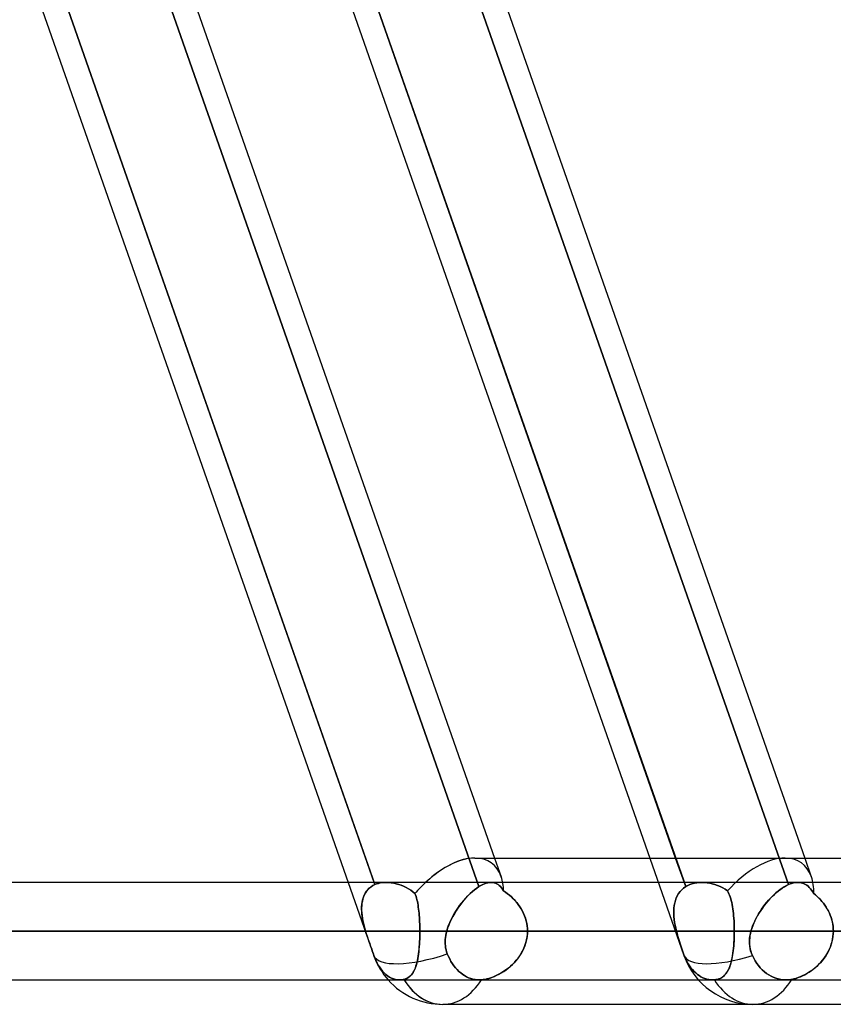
# Model space of a CAD drawing. Header units: millimetres. Extents: x -185 to 185, y -130 to 54.
# Tile 38 of 76: x 40 to 51, y -64 to -51. Entities that reach past the tile are written whole.
import ezdxf

# ---------------------------------------------------------------- set-up
doc = ezdxf.new("R2010")
doc.units = ezdxf.units.MM
doc.layers.add('MAIN-1', color=7, linetype='Continuous')
doc.layers.add('MAIN-2', color=7, linetype='Continuous')

msp = doc.modelspace()

# ---------------------------------------------------------------- linework, layer by layer
at = {"layer": 'MAIN-1'}
for p, q in [((40.478, -50.882), (44.522, -62.413)), ((44.858, -62.413), (40.814, -50.882)), ((42.496, -50.882), (46.43, -62.095)), ((44.519, -50.882), (48.452, -62.095)), ((48.788, -62.095), (44.855, -50.882)), ((46.538, -50.882), (50.471, -62.095)), ((46.172, -62.095), (87.107, -62.095)), ((87.112, -62.413), (-87.112, -62.413)), ((-87.631, -63.048), (87.631, -63.048)), ((-87.245, -63.682), (87.245, -63.682)), ((45.754, -64), (87.782, -64))]:
    msp.add_line(p, q, dxfattribs=at)
msp.add_arc((45.754, -63.048), 0.953, 221.8057, 270.0001, dxfattribs=at)
for major_axis, ratio, start_param, end_param in [((0.631, 0.89), 0.539402, 0.365033, 1.206378), ((0, 0.953), 0.707107, 2.300466, 3.141593)]:
    msp.add_ellipse((45.754, -63.048), major_axis=major_axis, ratio=ratio, start_param=start_param, end_param=end_param, dxfattribs=at)
at = {"layer": 'MAIN-2'}
for p, q in [((40.771, -50.761), (44.869, -62.442)), ((46.159, -50.761), (50.257, -62.442)), ((50.257, -62.442), (46.159, -50.761)), ((42.133, -50.804), (46.225, -62.468)), ((46.225, -62.468), (42.133, -50.804)), ((44.827, -50.804), (48.919, -62.468)), ((46.43, -62.095), (46.515, -62.338)), ((48.452, -62.095), (48.897, -63.363)), ((48.919, -62.468), (48.788, -62.095)), ((50.471, -62.095), (50.556, -62.338)), ((44.522, -62.413), (44.813, -63.241)), ((44.869, -62.442), (44.858, -62.413)), ((44.869, -62.442), (44.892, -62.433)), ((44.891, -62.433), (44.869, -62.442)), ((44.915, -62.426), (44.891, -62.433)), ((44.892, -62.433), (44.915, -62.426)), ((44.915, -62.426), (44.94, -62.42)), ((44.94, -62.42), (44.915, -62.426)), ((44.94, -62.42), (44.966, -62.416)), ((44.966, -62.416), (44.94, -62.42)), ((44.966, -62.416), (44.992, -62.413)), ((44.992, -62.413), (44.966, -62.416)), ((44.992, -62.413), (45.019, -62.413)), ((45.019, -62.413), (44.992, -62.413)), ((45.019, -62.413), (45.051, -62.414)), ((45.051, -62.414), (45.019, -62.413)), ((45.051, -62.414), (45.083, -62.417)), ((45.083, -62.417), (45.051, -62.414)), ((45.083, -62.417), (45.115, -62.422)), ((45.115, -62.422), (45.083, -62.417)), ((45.115, -62.422), (45.148, -62.43)), ((45.148, -62.43), (45.115, -62.422)), ((45.148, -62.43), (45.18, -62.439)), ((45.18, -62.439), (45.148, -62.43)), ((45.18, -62.439), (45.212, -62.45)), ((45.212, -62.45), (45.18, -62.439)), ((46.297, -62.431), (46.274, -62.441)), ((46.274, -62.441), (46.298, -62.431)), ((46.32, -62.423), (46.297, -62.431)), ((46.298, -62.431), (46.32, -62.423)), ((46.342, -62.417), (46.32, -62.423)), ((46.32, -62.423), (46.342, -62.417)), ((46.364, -62.414), (46.342, -62.417)), ((46.342, -62.417), (46.364, -62.414)), ((46.384, -62.413), (46.364, -62.414)), ((46.364, -62.414), (46.384, -62.413)), ((46.404, -62.414), (46.384, -62.413)), ((46.384, -62.413), (46.404, -62.414)), ((46.422, -62.417), (46.404, -62.414)), ((46.404, -62.414), (46.423, -62.417)), ((46.44, -62.423), (46.422, -62.417)), ((46.423, -62.417), (46.441, -62.423)), ((46.458, -62.431), (46.44, -62.423)), ((46.441, -62.423), (46.458, -62.431)), ((46.474, -62.441), (46.458, -62.431)), ((46.458, -62.431), (46.474, -62.441)), ((48.972, -62.441), (49.001, -62.431)), ((49.001, -62.431), (48.972, -62.441)), ((49.001, -62.431), (49.032, -62.423)), ((49.032, -62.423), (49.001, -62.431)), ((49.032, -62.423), (49.063, -62.417)), ((49.063, -62.417), (49.032, -62.423)), ((49.063, -62.417), (49.096, -62.414)), ((49.096, -62.414), (49.063, -62.417)), ((49.129, -62.413), (49.096, -62.414)), ((49.096, -62.414), (49.129, -62.413)), ((49.163, -62.414), (49.129, -62.413)), ((49.129, -62.413), (49.163, -62.414)), ((49.163, -62.414), (49.197, -62.417)), ((49.197, -62.417), (49.163, -62.414)), ((49.197, -62.417), (49.232, -62.423)), ((49.232, -62.423), (49.197, -62.417)), ((49.232, -62.423), (49.266, -62.431)), ((49.266, -62.431), (49.232, -62.423)), ((49.266, -62.431), (49.301, -62.441)), ((49.301, -62.441), (49.266, -62.431)), ((50.279, -62.433), (50.257, -62.442)), ((50.257, -62.442), (50.279, -62.433)), ((50.3, -62.426), (50.279, -62.433)), ((50.279, -62.433), (50.3, -62.426)), ((50.322, -62.42), (50.3, -62.426)), ((50.3, -62.426), (50.322, -62.42)), ((50.342, -62.416), (50.322, -62.42)), ((50.322, -62.42), (50.342, -62.416)), ((50.362, -62.413), (50.342, -62.416)), ((50.342, -62.416), (50.362, -62.413)), ((50.381, -62.413), (50.362, -62.413)), ((50.362, -62.413), (50.381, -62.413)), ((50.402, -62.414), (50.381, -62.413)), ((50.381, -62.413), (50.402, -62.414)), ((50.423, -62.417), (50.402, -62.414)), ((50.402, -62.414), (50.423, -62.417)), ((50.443, -62.422), (50.423, -62.417)), ((50.423, -62.417), (50.443, -62.422)), ((50.461, -62.43), (50.443, -62.422)), ((50.443, -62.422), (50.461, -62.43)), ((50.479, -62.439), (50.461, -62.43)), ((50.461, -62.43), (50.479, -62.439)), ((50.497, -62.45), (50.479, -62.439)), ((50.479, -62.439), (50.497, -62.45)), ((44.725, -62.592), (44.736, -62.568)), ((44.746, -62.55), (44.733, -62.574)), ((44.736, -62.568), (44.749, -62.545)), ((44.762, -62.527), (44.746, -62.55)), ((44.749, -62.545), (44.765, -62.523)), ((44.779, -62.506), (44.762, -62.527)), ((44.765, -62.523), (44.782, -62.503)), ((44.799, -62.487), (44.779, -62.506)), ((44.782, -62.503), (44.801, -62.485)), ((44.82, -62.47), (44.799, -62.487)), ((44.801, -62.485), (44.822, -62.469)), ((44.844, -62.455), (44.82, -62.47)), ((44.822, -62.469), (44.844, -62.455)), ((44.869, -62.442), (44.844, -62.455)), ((44.844, -62.455), (44.869, -62.442)), ((45.212, -62.45), (45.244, -62.463)), ((45.244, -62.463), (45.212, -62.45)), ((45.244, -62.463), (45.275, -62.478)), ((45.275, -62.479), (45.244, -62.463)), ((45.275, -62.478), (45.306, -62.495)), ((45.306, -62.496), (45.275, -62.479)), ((45.306, -62.495), (45.336, -62.514)), ((45.336, -62.514), (45.306, -62.496)), ((45.336, -62.514), (45.364, -62.535)), ((45.364, -62.535), (45.336, -62.514)), ((45.364, -62.535), (45.392, -62.557)), ((45.392, -62.557), (45.364, -62.535)), ((45.392, -62.557), (45.399, -62.576)), ((45.399, -62.576), (45.392, -62.557)), ((46.082, -62.587), (46.111, -62.559)), ((46.112, -62.558), (46.084, -62.585)), ((46.111, -62.559), (46.14, -62.533)), ((46.14, -62.532), (46.112, -62.558)), ((46.169, -62.508), (46.14, -62.532)), ((46.14, -62.533), (46.168, -62.509)), ((46.168, -62.509), (46.197, -62.487)), ((46.197, -62.487), (46.169, -62.508)), ((46.197, -62.487), (46.225, -62.468)), ((46.225, -62.468), (46.197, -62.487)), ((46.249, -62.454), (46.225, -62.468)), ((46.225, -62.468), (46.25, -62.454)), ((46.274, -62.441), (46.249, -62.454)), ((46.25, -62.454), (46.274, -62.441)), ((46.49, -62.453), (46.474, -62.441)), ((46.474, -62.441), (46.49, -62.453)), ((46.505, -62.468), (46.49, -62.453)), ((46.49, -62.453), (46.505, -62.468)), ((46.519, -62.484), (46.505, -62.468)), ((46.505, -62.468), (46.519, -62.484)), ((46.533, -62.502), (46.519, -62.484)), ((46.519, -62.484), (46.533, -62.502)), ((46.547, -62.522), (46.533, -62.502)), ((46.533, -62.502), (46.547, -62.522)), ((46.573, -62.54), (46.547, -62.522)), ((46.547, -62.522), (46.573, -62.54)), ((46.599, -62.56), (46.573, -62.54)), ((46.573, -62.54), (46.599, -62.56)), ((46.624, -62.58), (46.599, -62.56)), ((46.599, -62.56), (46.624, -62.58)), ((48.81, -62.587), (48.827, -62.559)), ((48.827, -62.558), (48.811, -62.585)), ((48.847, -62.532), (48.827, -62.558)), ((48.827, -62.559), (48.846, -62.533)), ((48.846, -62.533), (48.868, -62.509)), ((48.868, -62.508), (48.847, -62.532)), ((48.892, -62.487), (48.868, -62.508)), ((48.868, -62.509), (48.892, -62.487)), ((48.919, -62.468), (48.892, -62.487)), ((48.892, -62.487), (48.919, -62.468)), ((48.919, -62.468), (48.945, -62.454)), ((48.945, -62.454), (48.919, -62.468)), ((48.945, -62.454), (48.972, -62.441)), ((48.972, -62.441), (48.945, -62.454)), ((49.301, -62.441), (49.335, -62.453)), ((49.335, -62.453), (49.301, -62.441)), ((49.335, -62.453), (49.368, -62.468)), ((49.368, -62.468), (49.335, -62.453)), ((49.368, -62.468), (49.401, -62.484)), ((49.401, -62.484), (49.368, -62.468)), ((49.401, -62.484), (49.433, -62.502)), ((49.433, -62.502), (49.401, -62.484)), ((49.433, -62.502), (49.464, -62.522)), ((49.464, -62.522), (49.433, -62.502)), ((49.464, -62.522), (49.474, -62.54)), ((49.474, -62.54), (49.464, -62.522)), ((49.474, -62.54), (49.483, -62.56)), ((49.483, -62.56), (49.474, -62.54)), ((49.483, -62.56), (49.491, -62.58)), ((49.491, -62.58), (49.483, -62.56)), ((50.05, -62.592), (50.075, -62.568)), ((50.095, -62.55), (50.069, -62.574)), ((50.075, -62.568), (50.101, -62.545)), ((50.122, -62.527), (50.095, -62.55)), ((50.101, -62.545), (50.128, -62.523)), ((50.15, -62.506), (50.122, -62.527)), ((50.128, -62.523), (50.154, -62.503)), ((50.177, -62.487), (50.15, -62.506)), ((50.154, -62.503), (50.18, -62.485)), ((50.204, -62.47), (50.177, -62.487)), ((50.18, -62.485), (50.206, -62.469)), ((50.231, -62.455), (50.204, -62.47)), ((50.206, -62.469), (50.231, -62.455)), ((50.231, -62.455), (50.257, -62.442)), ((50.257, -62.442), (50.231, -62.455)), ((50.513, -62.463), (50.497, -62.45)), ((50.497, -62.45), (50.513, -62.463)), ((50.529, -62.479), (50.513, -62.463)), ((50.513, -62.463), (50.529, -62.478)), ((50.529, -62.478), (50.545, -62.495)), ((50.545, -62.496), (50.529, -62.479)), ((50.545, -62.495), (50.56, -62.514)), ((50.56, -62.514), (50.545, -62.496)), ((50.574, -62.535), (50.56, -62.514)), ((50.56, -62.514), (50.574, -62.535)), ((50.588, -62.557), (50.574, -62.535)), ((50.574, -62.535), (50.588, -62.557)), ((50.61, -62.576), (50.588, -62.557)), ((50.588, -62.557), (50.611, -62.576)), ((44.701, -62.685), (44.698, -62.715)), ((44.699, -62.701), (44.703, -62.672)), ((44.706, -62.655), (44.701, -62.685)), ((44.703, -62.672), (44.708, -62.645)), ((44.713, -62.627), (44.706, -62.655)), ((44.708, -62.645), (44.716, -62.618)), ((44.722, -62.6), (44.713, -62.627)), ((44.716, -62.618), (44.725, -62.592)), ((44.733, -62.574), (44.722, -62.6)), ((45.399, -62.576), (45.406, -62.596)), ((45.406, -62.595), (45.399, -62.576)), ((45.412, -62.616), (45.406, -62.595)), ((45.406, -62.596), (45.412, -62.616)), ((45.412, -62.616), (45.418, -62.638)), ((45.417, -62.637), (45.412, -62.616)), ((45.423, -62.66), (45.417, -62.637)), ((45.418, -62.638), (45.423, -62.66)), ((45.423, -62.66), (45.427, -62.684)), ((45.427, -62.683), (45.423, -62.66)), ((45.432, -62.708), (45.427, -62.683)), ((45.427, -62.684), (45.432, -62.708)), ((45.974, -62.715), (46, -62.681)), ((46.002, -62.678), (45.976, -62.712)), ((46, -62.681), (46.027, -62.648)), ((46.029, -62.646), (46.002, -62.678)), ((46.027, -62.648), (46.054, -62.617)), ((46.056, -62.615), (46.029, -62.646)), ((46.054, -62.617), (46.082, -62.587)), ((46.084, -62.585), (46.056, -62.615)), ((46.649, -62.602), (46.624, -62.58)), ((46.624, -62.58), (46.649, -62.602)), ((46.673, -62.625), (46.649, -62.602)), ((46.649, -62.602), (46.673, -62.625)), ((46.696, -62.65), (46.673, -62.625)), ((46.673, -62.625), (46.695, -62.649)), ((46.695, -62.649), (46.717, -62.675)), ((46.718, -62.675), (46.696, -62.65)), ((46.717, -62.675), (46.738, -62.701)), ((46.738, -62.702), (46.718, -62.675)), ((48.777, -62.678), (48.77, -62.712)), ((48.77, -62.715), (48.776, -62.681)), ((48.776, -62.681), (48.785, -62.648)), ((48.786, -62.646), (48.777, -62.678)), ((48.785, -62.648), (48.796, -62.617)), ((48.797, -62.615), (48.786, -62.646)), ((48.796, -62.617), (48.81, -62.587)), ((48.811, -62.585), (48.797, -62.615)), ((49.491, -62.58), (49.499, -62.602)), ((49.499, -62.602), (49.491, -62.58)), ((49.499, -62.602), (49.506, -62.625)), ((49.506, -62.625), (49.499, -62.602)), ((49.506, -62.625), (49.513, -62.649)), ((49.513, -62.65), (49.506, -62.625)), ((49.513, -62.649), (49.519, -62.675)), ((49.519, -62.675), (49.513, -62.65)), ((49.519, -62.675), (49.524, -62.701)), ((49.524, -62.702), (49.519, -62.675)), ((49.966, -62.685), (49.942, -62.715)), ((49.952, -62.701), (49.976, -62.672)), ((49.991, -62.655), (49.966, -62.685)), ((49.976, -62.672), (50, -62.645)), ((50.016, -62.627), (49.991, -62.655)), ((50, -62.645), (50.024, -62.618)), ((50.042, -62.6), (50.016, -62.627)), ((50.024, -62.618), (50.05, -62.592)), ((50.069, -62.574), (50.042, -62.6)), ((50.632, -62.595), (50.61, -62.576)), ((50.611, -62.576), (50.633, -62.596)), ((50.654, -62.616), (50.632, -62.595)), ((50.633, -62.596), (50.654, -62.616)), ((50.674, -62.637), (50.654, -62.616)), ((50.654, -62.616), (50.675, -62.638)), ((50.694, -62.66), (50.674, -62.637)), ((50.675, -62.638), (50.695, -62.66)), ((50.713, -62.683), (50.694, -62.66)), ((50.695, -62.66), (50.713, -62.684)), ((50.731, -62.708), (50.713, -62.683)), ((50.713, -62.684), (50.731, -62.708)), ((44.697, -62.731), (44.699, -62.701)), ((44.698, -62.715), (44.697, -62.746)), ((44.697, -62.761), (44.697, -62.731)), ((44.697, -62.746), (44.697, -62.778)), ((44.698, -62.792), (44.697, -62.761)), ((44.697, -62.778), (44.699, -62.811)), ((44.7, -62.823), (44.698, -62.792)), ((44.699, -62.811), (44.703, -62.844)), ((44.704, -62.855), (44.7, -62.823)), ((45.432, -62.708), (45.435, -62.733)), ((45.435, -62.733), (45.432, -62.708)), ((45.435, -62.733), (45.439, -62.759)), ((45.439, -62.758), (45.435, -62.733)), ((45.442, -62.785), (45.439, -62.758)), ((45.439, -62.759), (45.442, -62.785)), ((45.442, -62.785), (45.445, -62.812)), ((45.445, -62.812), (45.442, -62.785)), ((45.445, -62.812), (45.447, -62.84)), ((45.447, -62.84), (45.445, -62.812)), ((45.882, -62.859), (45.903, -62.822)), ((45.905, -62.82), (45.884, -62.857)), ((45.903, -62.822), (45.925, -62.786)), ((45.927, -62.783), (45.905, -62.82)), ((45.925, -62.786), (45.949, -62.75)), ((45.951, -62.747), (45.927, -62.783)), ((45.949, -62.75), (45.974, -62.715)), ((45.976, -62.712), (45.951, -62.747)), ((46.738, -62.701), (46.757, -62.729)), ((46.758, -62.729), (46.738, -62.702)), ((46.757, -62.729), (46.775, -62.757)), ((46.776, -62.758), (46.758, -62.729)), ((46.775, -62.757), (46.792, -62.787)), ((46.792, -62.787), (46.776, -62.758)), ((46.807, -62.818), (46.792, -62.787)), ((46.792, -62.787), (46.807, -62.817)), ((46.807, -62.817), (46.82, -62.848)), ((46.82, -62.849), (46.807, -62.818)), ((48.766, -62.747), (48.764, -62.783)), ((48.764, -62.786), (48.766, -62.75)), ((48.764, -62.783), (48.764, -62.82)), ((48.764, -62.822), (48.764, -62.786)), ((48.764, -62.82), (48.766, -62.857)), ((48.766, -62.859), (48.764, -62.822)), ((48.77, -62.712), (48.766, -62.747)), ((48.766, -62.75), (48.77, -62.715)), ((49.524, -62.701), (49.529, -62.729)), ((49.529, -62.729), (49.524, -62.702)), ((49.529, -62.729), (49.534, -62.757)), ((49.534, -62.758), (49.529, -62.729)), ((49.534, -62.757), (49.538, -62.787)), ((49.538, -62.787), (49.534, -62.758)), ((49.538, -62.787), (49.541, -62.817)), ((49.541, -62.818), (49.538, -62.787)), ((49.541, -62.817), (49.544, -62.848)), ((49.544, -62.849), (49.541, -62.818)), ((49.85, -62.855), (49.868, -62.823)), ((49.876, -62.811), (49.856, -62.844)), ((49.868, -62.823), (49.888, -62.792)), ((49.897, -62.778), (49.876, -62.811)), ((49.888, -62.792), (49.908, -62.761)), ((49.919, -62.746), (49.897, -62.778)), ((49.908, -62.761), (49.93, -62.731)), ((49.942, -62.715), (49.919, -62.746)), ((49.93, -62.731), (49.952, -62.701)), ((50.748, -62.733), (50.731, -62.708)), ((50.731, -62.708), (50.748, -62.733)), ((50.763, -62.758), (50.748, -62.733)), ((50.748, -62.733), (50.764, -62.759)), ((50.778, -62.785), (50.763, -62.758)), ((50.764, -62.759), (50.778, -62.785)), ((50.791, -62.812), (50.778, -62.785)), ((50.778, -62.785), (50.791, -62.812)), ((50.803, -62.84), (50.791, -62.812)), ((50.791, -62.812), (50.803, -62.84)), ((44.703, -62.844), (44.708, -62.877)), ((44.709, -62.886), (44.704, -62.855)), ((44.708, -62.877), (44.714, -62.911)), ((44.715, -62.918), (44.709, -62.886)), ((44.714, -62.911), (44.721, -62.945)), ((44.722, -62.95), (44.715, -62.918)), ((44.721, -62.945), (44.73, -62.979)), ((44.73, -62.982), (44.722, -62.95)), ((45.447, -62.84), (45.449, -62.869)), ((45.449, -62.869), (45.447, -62.84)), ((45.449, -62.869), (45.451, -62.898)), ((45.451, -62.898), (45.449, -62.869)), ((45.451, -62.898), (45.452, -62.927)), ((45.452, -62.927), (45.451, -62.898)), ((45.452, -62.927), (45.453, -62.957)), ((45.453, -62.957), (45.452, -62.927)), ((45.83, -62.971), (45.846, -62.934)), ((45.846, -62.933), (45.831, -62.971)), ((45.864, -62.895), (45.846, -62.933)), ((45.846, -62.934), (45.863, -62.896)), ((45.863, -62.896), (45.882, -62.859)), ((45.884, -62.857), (45.864, -62.895)), ((46.82, -62.848), (46.831, -62.88)), ((46.832, -62.881), (46.82, -62.849)), ((46.831, -62.88), (46.841, -62.913)), ((46.841, -62.914), (46.832, -62.881)), ((46.841, -62.913), (46.848, -62.946)), ((46.849, -62.947), (46.841, -62.914)), ((46.848, -62.946), (46.854, -62.98)), ((46.854, -62.98), (46.849, -62.947)), ((48.766, -62.857), (48.77, -62.895)), ((48.77, -62.896), (48.766, -62.859)), ((48.77, -62.895), (48.775, -62.933)), ((48.775, -62.934), (48.77, -62.896)), ((48.775, -62.933), (48.782, -62.971)), ((48.782, -62.971), (48.775, -62.934)), ((49.544, -62.848), (49.546, -62.88)), ((49.547, -62.881), (49.544, -62.849)), ((49.546, -62.88), (49.549, -62.913)), ((49.549, -62.914), (49.547, -62.881)), ((49.549, -62.913), (49.55, -62.946)), ((49.55, -62.947), (49.549, -62.914)), ((49.55, -62.946), (49.551, -62.98)), ((49.551, -62.98), (49.55, -62.947)), ((49.791, -62.982), (49.804, -62.95)), ((49.806, -62.945), (49.792, -62.979)), ((49.804, -62.95), (49.818, -62.918)), ((49.821, -62.911), (49.806, -62.945)), ((49.818, -62.918), (49.833, -62.886)), ((49.838, -62.877), (49.821, -62.911)), ((49.833, -62.886), (49.85, -62.855)), ((49.856, -62.844), (49.838, -62.877)), ((50.813, -62.869), (50.803, -62.84)), ((50.803, -62.84), (50.813, -62.869)), ((50.822, -62.898), (50.813, -62.869)), ((50.813, -62.869), (50.822, -62.898)), ((50.83, -62.927), (50.822, -62.898)), ((50.822, -62.898), (50.829, -62.927)), ((50.829, -62.927), (50.835, -62.957)), ((50.835, -62.957), (50.83, -62.927)), ((87.631, -63.048), (-87.631, -63.048)), ((-86.619, -63.048), (86.619, -63.048)), ((86.619, -63.048), (-86.619, -63.048)), ((80.509, -63.048), (-80.509, -63.048)), ((-80.509, -63.048), (80.509, -63.048)), ((-79.611, -63.048), (79.611, -63.048)), ((79.611, -63.048), (-79.611, -63.048)), ((73.501, -63.048), (-73.501, -63.048)), ((-73.501, -63.048), (73.501, -63.048)), ((-72.602, -63.048), (72.602, -63.048)), ((72.602, -63.048), (-72.602, -63.048)), ((66.491, -63.048), (-66.491, -63.048)), ((-66.491, -63.048), (66.491, -63.048)), ((-65.593, -63.048), (65.593, -63.048)), ((65.593, -63.048), (-65.593, -63.048)), ((59.481, -63.048), (-59.481, -63.048)), ((-59.481, -63.048), (59.481, -63.048)), ((-58.582, -63.048), (58.582, -63.048)), ((58.582, -63.048), (-58.582, -63.048)), ((-52.469, -63.048), (52.469, -63.048)), ((52.469, -63.048), (-52.469, -63.048)), ((51.57, -63.048), (-51.57, -63.048)), ((-51.57, -63.048), (51.57, -63.048)), ((-45.455, -63.048), (45.455, -63.048)), ((45.455, -63.048), (-45.455, -63.048)), ((44.749, -63.048), (-44.749, -63.048)), ((-44.749, -63.048), (44.749, -63.048)), ((44.73, -62.979), (44.739, -63.013)), ((44.739, -63.015), (44.73, -62.982)), ((44.739, -63.013), (44.749, -63.048)), ((44.749, -63.048), (44.739, -63.015)), ((44.758, -63.08), (44.749, -63.048)), ((44.749, -63.048), (44.758, -63.08)), ((44.769, -63.112), (44.758, -63.08)), ((44.758, -63.08), (44.769, -63.112)), ((45.453, -62.957), (45.454, -62.987)), ((45.454, -62.987), (45.453, -62.957)), ((45.454, -62.987), (45.454, -63.017)), ((45.454, -63.017), (45.454, -62.987)), ((45.454, -63.017), (45.455, -63.048)), ((45.455, -63.048), (45.454, -63.017)), ((45.455, -63.048), (45.454, -63.083)), ((45.454, -63.082), (45.455, -63.048)), ((51.57, -63.048), (45.455, -63.048)), ((45.455, -63.048), (51.57, -63.048)), ((45.799, -63.075), (45.793, -63.102)), ((45.793, -63.102), (45.799, -63.075)), ((45.805, -63.048), (45.799, -63.075)), ((45.799, -63.075), (45.805, -63.048)), ((45.805, -63.048), (45.817, -63.009)), ((45.817, -63.009), (45.805, -63.048)), ((48.799, -63.048), (45.805, -63.048)), ((45.805, -63.048), (48.799, -63.048)), ((45.817, -63.009), (45.83, -62.971)), ((45.831, -62.971), (45.817, -63.009)), ((46.857, -63.014), (46.854, -62.98)), ((46.854, -62.98), (46.857, -63.013)), ((46.857, -63.08), (46.854, -63.113)), ((46.857, -63.013), (46.858, -63.048)), ((46.858, -63.048), (46.857, -63.014)), ((46.857, -63.085), (46.858, -63.048)), ((46.858, -63.048), (46.857, -63.08)), ((46.858, -63.048), (49.552, -63.048)), ((49.552, -63.048), (46.858, -63.048)), ((46.858, -63.048), (52.967, -63.048)), ((52.967, -63.048), (46.858, -63.048)), ((48.782, -62.971), (48.79, -63.009)), ((48.79, -63.009), (48.782, -62.971)), ((48.79, -63.009), (48.799, -63.048)), ((48.799, -63.048), (48.79, -63.009)), ((48.806, -63.075), (48.799, -63.048)), ((48.799, -63.048), (48.806, -63.075)), ((48.814, -63.102), (48.806, -63.075)), ((48.806, -63.075), (48.814, -63.102)), ((49.551, -62.98), (49.552, -63.013)), ((49.552, -63.014), (49.551, -62.98)), ((49.552, -63.08), (49.551, -63.113)), ((49.552, -63.013), (49.552, -63.048)), ((49.552, -63.048), (49.552, -63.014)), ((55.661, -63.048), (49.552, -63.048)), ((49.552, -63.048), (55.661, -63.048)), ((49.552, -63.048), (49.552, -63.08)), ((49.552, -63.085), (49.552, -63.048)), ((49.756, -63.112), (49.762, -63.08)), ((49.763, -63.077), (49.757, -63.106)), ((49.762, -63.08), (49.77, -63.048)), ((49.77, -63.048), (49.763, -63.077)), ((49.78, -63.013), (49.77, -63.048)), ((49.77, -63.048), (49.78, -63.015)), ((66.929, -63.048), (49.77, -63.048)), ((49.77, -63.048), (66.929, -63.048)), ((49.792, -62.979), (49.78, -63.013)), ((49.78, -63.015), (49.791, -62.982)), ((50.839, -62.987), (50.835, -62.957)), ((50.835, -62.957), (50.839, -62.987)), ((50.842, -63.017), (50.839, -62.987)), ((50.839, -62.987), (50.842, -63.017)), ((50.843, -63.048), (50.842, -63.017)), ((50.842, -63.017), (50.843, -63.048)), ((50.842, -63.082), (50.843, -63.048)), ((50.843, -63.048), (50.842, -63.083)), ((44.78, -63.144), (44.769, -63.112)), ((44.769, -63.112), (44.779, -63.144)), ((44.779, -63.144), (44.79, -63.177)), ((44.791, -63.177), (44.78, -63.144)), ((44.79, -63.177), (44.802, -63.209)), ((44.802, -63.209), (44.791, -63.177)), ((44.813, -63.241), (44.802, -63.209)), ((44.802, -63.209), (44.813, -63.241)), ((45.451, -63.186), (45.449, -63.219)), ((45.45, -63.217), (45.451, -63.184)), ((45.451, -63.184), (45.453, -63.15)), ((45.453, -63.152), (45.451, -63.186)), ((45.453, -63.15), (45.454, -63.116)), ((45.454, -63.117), (45.453, -63.152)), ((45.454, -63.116), (45.454, -63.082)), ((45.454, -63.083), (45.454, -63.117)), ((45.787, -63.157), (45.785, -63.184)), ((45.785, -63.184), (45.786, -63.157)), ((45.785, -63.184), (45.786, -63.211)), ((45.786, -63.211), (45.785, -63.184)), ((45.786, -63.157), (45.789, -63.129)), ((45.789, -63.129), (45.787, -63.157)), ((45.793, -63.102), (45.789, -63.129)), ((45.789, -63.129), (45.793, -63.102)), ((46.834, -63.208), (46.823, -63.239)), ((46.825, -63.233), (46.837, -63.197)), ((46.842, -63.177), (46.834, -63.208)), ((46.837, -63.197), (46.846, -63.16)), ((46.849, -63.145), (46.842, -63.177)), ((46.846, -63.16), (46.853, -63.123)), ((46.854, -63.113), (46.849, -63.145)), ((46.853, -63.123), (46.857, -63.085)), ((48.822, -63.129), (48.814, -63.102)), ((48.814, -63.102), (48.822, -63.129)), ((48.83, -63.157), (48.822, -63.129)), ((48.822, -63.129), (48.83, -63.157)), ((48.838, -63.184), (48.83, -63.157)), ((48.83, -63.157), (48.838, -63.184)), ((48.847, -63.211), (48.838, -63.184)), ((48.838, -63.184), (48.847, -63.211)), ((49.545, -63.233), (49.548, -63.197)), ((49.547, -63.208), (49.545, -63.239)), ((49.549, -63.177), (49.547, -63.208)), ((49.548, -63.197), (49.55, -63.16)), ((49.55, -63.145), (49.549, -63.177)), ((49.551, -63.113), (49.55, -63.145)), ((49.55, -63.16), (49.551, -63.123)), ((49.551, -63.123), (49.552, -63.085)), ((49.75, -63.177), (49.752, -63.144)), ((49.751, -63.165), (49.75, -63.194)), ((49.75, -63.209), (49.75, -63.177)), ((49.75, -63.194), (49.751, -63.223)), ((49.753, -63.241), (49.75, -63.209)), ((49.753, -63.135), (49.751, -63.165)), ((49.752, -63.144), (49.756, -63.112)), ((49.757, -63.106), (49.753, -63.135)), ((50.825, -63.186), (50.815, -63.219)), ((50.816, -63.217), (50.826, -63.184)), ((50.833, -63.152), (50.825, -63.186)), ((50.826, -63.184), (50.833, -63.15)), ((50.833, -63.15), (50.838, -63.116)), ((50.838, -63.117), (50.833, -63.152)), ((50.838, -63.116), (50.842, -63.082)), ((50.842, -63.083), (50.838, -63.117)), ((44.82, -63.262), (44.813, -63.241)), ((44.813, -63.241), (44.82, -63.262)), ((44.828, -63.283), (44.82, -63.262)), ((44.82, -63.262), (44.828, -63.284)), ((44.835, -63.304), (44.828, -63.283)), ((44.828, -63.284), (44.835, -63.304)), ((44.842, -63.325), (44.835, -63.304)), ((44.835, -63.304), (44.842, -63.325)), ((44.85, -63.345), (44.842, -63.325)), ((44.842, -63.325), (44.85, -63.345)), ((45.438, -63.343), (45.442, -63.313)), ((45.441, -63.316), (45.438, -63.347)), ((45.444, -63.285), (45.441, -63.316)), ((45.442, -63.313), (45.445, -63.282)), ((45.447, -63.252), (45.444, -63.285)), ((45.445, -63.282), (45.447, -63.25)), ((45.447, -63.25), (45.45, -63.217)), ((45.449, -63.219), (45.447, -63.252)), ((45.786, -63.211), (45.788, -63.238)), ((45.788, -63.238), (45.786, -63.211)), ((45.788, -63.238), (45.791, -63.265)), ((45.791, -63.265), (45.788, -63.238)), ((45.791, -63.265), (45.797, -63.292)), ((45.797, -63.292), (45.791, -63.265)), ((45.797, -63.292), (45.804, -63.318)), ((45.804, -63.318), (45.797, -63.292)), ((45.804, -63.318), (45.813, -63.344)), ((45.813, -63.344), (45.804, -63.318)), ((46.757, -63.367), (46.777, -63.335)), ((46.781, -63.328), (46.764, -63.356)), ((46.777, -63.335), (46.795, -63.302)), ((46.797, -63.299), (46.781, -63.328)), ((46.795, -63.302), (46.811, -63.268)), ((46.811, -63.27), (46.797, -63.299)), ((46.811, -63.268), (46.825, -63.233)), ((46.823, -63.239), (46.811, -63.27)), ((48.856, -63.238), (48.847, -63.211)), ((48.847, -63.211), (48.856, -63.238)), ((48.865, -63.265), (48.856, -63.238)), ((48.856, -63.238), (48.865, -63.265)), ((48.874, -63.292), (48.865, -63.265)), ((48.865, -63.265), (48.874, -63.292)), ((48.883, -63.318), (48.874, -63.292)), ((48.874, -63.292), (48.883, -63.318)), ((48.892, -63.344), (48.883, -63.318)), ((48.883, -63.318), (48.892, -63.344)), ((49.529, -63.367), (49.534, -63.335)), ((49.535, -63.328), (49.531, -63.356)), ((49.534, -63.335), (49.538, -63.302)), ((49.539, -63.299), (49.535, -63.328)), ((49.538, -63.302), (49.542, -63.268)), ((49.542, -63.27), (49.539, -63.299)), ((49.542, -63.268), (49.545, -63.233)), ((49.545, -63.239), (49.542, -63.27)), ((49.751, -63.223), (49.754, -63.252)), ((49.758, -63.273), (49.753, -63.241)), ((49.754, -63.252), (49.759, -63.281)), ((49.765, -63.304), (49.758, -63.273)), ((49.759, -63.281), (49.767, -63.31)), ((49.775, -63.335), (49.765, -63.304)), ((49.767, -63.31), (49.776, -63.338)), ((49.788, -63.365), (49.775, -63.335)), ((50.775, -63.316), (50.758, -63.347)), ((50.76, -63.343), (50.777, -63.313)), ((50.79, -63.285), (50.775, -63.316)), ((50.777, -63.313), (50.792, -63.282)), ((50.804, -63.252), (50.79, -63.285)), ((50.792, -63.282), (50.805, -63.25)), ((50.815, -63.219), (50.804, -63.252)), ((50.805, -63.25), (50.816, -63.217)), ((44.856, -63.365), (44.85, -63.345)), ((44.85, -63.345), (44.857, -63.365)), ((44.857, -63.368), (44.857, -63.365)), ((44.857, -63.365), (44.857, -63.368)), ((44.858, -63.371), (44.857, -63.368)), ((44.857, -63.368), (44.858, -63.371)), ((44.859, -63.373), (44.858, -63.371)), ((44.858, -63.371), (44.859, -63.373)), ((44.86, -63.376), (44.859, -63.373)), ((44.859, -63.373), (44.86, -63.376)), ((44.861, -63.379), (44.86, -63.376)), ((44.86, -63.376), (44.861, -63.379)), ((44.862, -63.381), (44.861, -63.379)), ((44.861, -63.379), (44.862, -63.381)), ((44.877, -63.418), (44.862, -63.381)), ((44.862, -63.381), (44.877, -63.418)), ((44.893, -63.452), (44.877, -63.418)), ((44.877, -63.418), (44.893, -63.452)), ((44.91, -63.484), (44.893, -63.452)), ((44.893, -63.452), (44.91, -63.484)), ((45.417, -63.458), (45.411, -63.483)), ((45.412, -63.477), (45.419, -63.452)), ((45.423, -63.432), (45.417, -63.458)), ((45.419, -63.452), (45.424, -63.427)), ((45.429, -63.404), (45.423, -63.432)), ((45.424, -63.427), (45.43, -63.4)), ((45.433, -63.376), (45.429, -63.404)), ((45.43, -63.4), (45.434, -63.372)), ((45.438, -63.347), (45.433, -63.376)), ((45.434, -63.372), (45.438, -63.343)), ((45.813, -63.344), (45.828, -63.378)), ((45.828, -63.378), (45.813, -63.344)), ((45.828, -63.378), (45.844, -63.41)), ((45.844, -63.41), (45.828, -63.378)), ((45.844, -63.41), (45.861, -63.442)), ((45.861, -63.442), (45.844, -63.41)), ((45.861, -63.442), (45.88, -63.471)), ((45.88, -63.471), (45.861, -63.442)), ((46.661, -63.481), (46.687, -63.455)), ((46.684, -63.458), (46.661, -63.481)), ((46.705, -63.434), (46.684, -63.458)), ((46.687, -63.455), (46.712, -63.427)), ((46.726, -63.409), (46.705, -63.434)), ((46.712, -63.427), (46.735, -63.398)), ((46.746, -63.383), (46.726, -63.409)), ((46.735, -63.398), (46.757, -63.367)), ((46.764, -63.356), (46.746, -63.383)), ((48.905, -63.378), (48.892, -63.344)), ((48.892, -63.344), (48.905, -63.378)), ((48.919, -63.41), (48.905, -63.378)), ((48.905, -63.378), (48.919, -63.41)), ((48.935, -63.442), (48.919, -63.41)), ((48.919, -63.41), (48.935, -63.442)), ((48.952, -63.471), (48.935, -63.442)), ((48.935, -63.442), (48.952, -63.471)), ((49.503, -63.481), (49.511, -63.455)), ((49.509, -63.458), (49.503, -63.481)), ((49.516, -63.434), (49.509, -63.458)), ((49.511, -63.455), (49.517, -63.427)), ((49.521, -63.409), (49.516, -63.434)), ((49.517, -63.427), (49.524, -63.398)), ((49.526, -63.383), (49.521, -63.409)), ((49.524, -63.398), (49.529, -63.367)), ((49.531, -63.356), (49.526, -63.383)), ((49.776, -63.338), (49.788, -63.365)), ((49.788, -63.365), (49.805, -63.401)), ((49.805, -63.401), (49.788, -63.365)), ((49.805, -63.401), (49.825, -63.435)), ((49.825, -63.435), (49.805, -63.401)), ((49.825, -63.435), (49.846, -63.467)), ((49.846, -63.467), (49.825, -63.435)), ((50.674, -63.458), (50.65, -63.483)), ((50.656, -63.477), (50.679, -63.452)), ((50.697, -63.432), (50.674, -63.458)), ((50.679, -63.452), (50.701, -63.427)), ((50.719, -63.404), (50.697, -63.432)), ((50.701, -63.427), (50.722, -63.4)), ((50.739, -63.376), (50.719, -63.404)), ((50.722, -63.4), (50.742, -63.372)), ((50.758, -63.347), (50.739, -63.376)), ((50.742, -63.372), (50.76, -63.343)), ((44.928, -63.513), (44.91, -63.484)), ((44.91, -63.484), (44.928, -63.513)), ((44.947, -63.54), (44.928, -63.513)), ((44.928, -63.513), (44.947, -63.54)), ((44.968, -63.567), (44.947, -63.54)), ((44.947, -63.54), (44.968, -63.567)), ((44.99, -63.591), (44.968, -63.567)), ((44.968, -63.567), (44.99, -63.591)), ((45.013, -63.612), (44.99, -63.591)), ((44.99, -63.591), (45.013, -63.612)), ((45.368, -63.586), (45.357, -63.602)), ((45.359, -63.599), (45.37, -63.582)), ((45.378, -63.568), (45.368, -63.586)), ((45.37, -63.582), (45.38, -63.564)), ((45.387, -63.549), (45.378, -63.568)), ((45.38, -63.564), (45.389, -63.544)), ((45.396, -63.528), (45.387, -63.549)), ((45.389, -63.544), (45.398, -63.523)), ((45.404, -63.506), (45.396, -63.528)), ((45.398, -63.523), (45.405, -63.501)), ((45.411, -63.483), (45.404, -63.506)), ((45.405, -63.501), (45.412, -63.477)), ((45.88, -63.471), (45.899, -63.498)), ((45.899, -63.498), (45.88, -63.471)), ((45.899, -63.498), (45.919, -63.523)), ((45.919, -63.523), (45.899, -63.498)), ((45.919, -63.523), (45.941, -63.548)), ((45.941, -63.548), (45.919, -63.523)), ((45.941, -63.548), (45.964, -63.571)), ((45.964, -63.571), (45.941, -63.548)), ((45.964, -63.571), (45.989, -63.592)), ((45.989, -63.592), (45.964, -63.571)), ((45.989, -63.592), (46.014, -63.611)), ((46.014, -63.611), (45.989, -63.592)), ((46.489, -63.607), (46.519, -63.59)), ((46.538, -63.578), (46.512, -63.594)), ((46.519, -63.59), (46.548, -63.571)), ((46.563, -63.561), (46.538, -63.578)), ((46.548, -63.571), (46.578, -63.551)), ((46.589, -63.543), (46.563, -63.561)), ((46.578, -63.551), (46.606, -63.529)), ((46.613, -63.524), (46.589, -63.543)), ((46.606, -63.529), (46.634, -63.506)), ((46.637, -63.503), (46.613, -63.524)), ((46.634, -63.506), (46.661, -63.481)), ((46.661, -63.481), (46.637, -63.503)), ((48.969, -63.498), (48.952, -63.471)), ((48.952, -63.471), (48.969, -63.498)), ((48.987, -63.523), (48.969, -63.498)), ((48.969, -63.498), (48.987, -63.523)), ((49.007, -63.548), (48.987, -63.523)), ((48.987, -63.523), (49.007, -63.548)), ((49.028, -63.571), (49.007, -63.548)), ((49.007, -63.548), (49.028, -63.571)), ((49.05, -63.592), (49.028, -63.571)), ((49.028, -63.571), (49.05, -63.592)), ((49.073, -63.611), (49.05, -63.592)), ((49.05, -63.592), (49.073, -63.611)), ((49.44, -63.607), (49.453, -63.59)), ((49.461, -63.578), (49.45, -63.594)), ((49.453, -63.59), (49.465, -63.571)), ((49.47, -63.561), (49.461, -63.578)), ((49.465, -63.571), (49.475, -63.551)), ((49.479, -63.543), (49.47, -63.561)), ((49.475, -63.551), (49.485, -63.529)), ((49.488, -63.524), (49.479, -63.543)), ((49.485, -63.529), (49.495, -63.506)), ((49.496, -63.503), (49.488, -63.524)), ((49.495, -63.506), (49.503, -63.481)), ((49.503, -63.481), (49.496, -63.503)), ((49.846, -63.467), (49.868, -63.496)), ((49.868, -63.496), (49.846, -63.467)), ((49.868, -63.496), (49.891, -63.524)), ((49.891, -63.524), (49.868, -63.496)), ((49.891, -63.524), (49.917, -63.55)), ((49.917, -63.55), (49.891, -63.524)), ((49.917, -63.55), (49.944, -63.575)), ((49.944, -63.575), (49.917, -63.55)), ((49.944, -63.575), (49.973, -63.597)), ((49.973, -63.597), (49.944, -63.575)), ((50.52, -63.586), (50.493, -63.602)), ((50.498, -63.599), (50.526, -63.582)), ((50.547, -63.568), (50.52, -63.586)), ((50.526, -63.582), (50.553, -63.564)), ((50.574, -63.549), (50.547, -63.568)), ((50.553, -63.564), (50.58, -63.544)), ((50.6, -63.528), (50.574, -63.549)), ((50.58, -63.544), (50.606, -63.523)), ((50.626, -63.506), (50.6, -63.528)), ((50.606, -63.523), (50.631, -63.501)), ((50.65, -63.483), (50.626, -63.506)), ((50.631, -63.501), (50.656, -63.477)), ((45.036, -63.63), (45.013, -63.612)), ((45.013, -63.612), (45.036, -63.63)), ((45.059, -63.645), (45.036, -63.63)), ((45.036, -63.63), (45.059, -63.645)), ((45.084, -63.658), (45.059, -63.645)), ((45.059, -63.645), (45.084, -63.658)), ((45.11, -63.669), (45.084, -63.658)), ((45.084, -63.658), (45.11, -63.669)), ((45.136, -63.676), (45.11, -63.669)), ((45.11, -63.669), (45.136, -63.676)), ((45.162, -63.681), (45.136, -63.676)), ((45.136, -63.676), (45.162, -63.681)), ((45.187, -63.682), (45.162, -63.681)), ((45.162, -63.681), (45.187, -63.682)), ((45.197, -63.682), (45.187, -63.682)), ((45.187, -63.682), (45.197, -63.682)), ((45.207, -63.682), (45.197, -63.682)), ((45.197, -63.682), (45.207, -63.682)), ((45.217, -63.681), (45.207, -63.682)), ((45.207, -63.682), (45.217, -63.681)), ((45.227, -63.68), (45.217, -63.681)), ((45.217, -63.681), (45.227, -63.68)), ((45.238, -63.678), (45.227, -63.68)), ((45.227, -63.68), (45.238, -63.678)), ((45.248, -63.675), (45.238, -63.678)), ((45.238, -63.678), (45.248, -63.675)), ((45.248, -63.675), (45.268, -63.669)), ((45.267, -63.67), (45.248, -63.675)), ((45.285, -63.662), (45.267, -63.67)), ((45.268, -63.669), (45.286, -63.662)), ((45.302, -63.653), (45.285, -63.662)), ((45.286, -63.662), (45.303, -63.652)), ((45.317, -63.643), (45.302, -63.653)), ((45.303, -63.652), (45.319, -63.641)), ((45.332, -63.631), (45.317, -63.643)), ((45.319, -63.641), (45.333, -63.629)), ((45.345, -63.617), (45.332, -63.631)), ((45.333, -63.629), (45.347, -63.615)), ((45.357, -63.602), (45.345, -63.617)), ((45.347, -63.615), (45.359, -63.599)), ((46.014, -63.611), (46.039, -63.627)), ((46.039, -63.627), (46.014, -63.611)), ((46.039, -63.627), (46.064, -63.641)), ((46.064, -63.641), (46.039, -63.627)), ((46.064, -63.641), (46.091, -63.654)), ((46.091, -63.654), (46.064, -63.641)), ((46.091, -63.654), (46.119, -63.664)), ((46.119, -63.664), (46.091, -63.654)), ((46.119, -63.664), (46.147, -63.672)), ((46.147, -63.672), (46.119, -63.664)), ((46.147, -63.672), (46.176, -63.678)), ((46.176, -63.678), (46.147, -63.672)), ((46.176, -63.678), (46.204, -63.681)), ((46.204, -63.681), (46.176, -63.678)), ((46.204, -63.681), (46.232, -63.682)), ((46.232, -63.682), (46.204, -63.681)), ((46.232, -63.682), (46.236, -63.682)), ((46.236, -63.682), (46.232, -63.682)), ((46.236, -63.682), (46.24, -63.682)), ((46.24, -63.682), (46.236, -63.682)), ((46.24, -63.682), (46.244, -63.682)), ((46.244, -63.682), (46.24, -63.682)), ((46.244, -63.682), (46.248, -63.682)), ((46.248, -63.682), (46.244, -63.682)), ((46.248, -63.682), (46.253, -63.682)), ((46.253, -63.682), (46.248, -63.682)), ((46.253, -63.682), (46.257, -63.682)), ((46.257, -63.682), (46.253, -63.682)), ((46.257, -63.682), (46.284, -63.679)), ((46.281, -63.679), (46.257, -63.682)), ((46.305, -63.675), (46.281, -63.679)), ((46.284, -63.679), (46.312, -63.674)), ((46.33, -63.67), (46.305, -63.675)), ((46.312, -63.674), (46.341, -63.667)), ((46.356, -63.663), (46.33, -63.67)), ((46.341, -63.667), (46.37, -63.658)), ((46.382, -63.654), (46.356, -63.663)), ((46.37, -63.658), (46.4, -63.648)), ((46.408, -63.645), (46.382, -63.654)), ((46.4, -63.648), (46.429, -63.636)), ((46.434, -63.634), (46.408, -63.645)), ((46.429, -63.636), (46.459, -63.622)), ((46.46, -63.622), (46.434, -63.634)), ((46.459, -63.622), (46.489, -63.607)), ((46.486, -63.608), (46.46, -63.622)), ((46.512, -63.594), (46.486, -63.608)), ((49.096, -63.627), (49.073, -63.611)), ((49.073, -63.611), (49.096, -63.627)), ((49.118, -63.641), (49.096, -63.627)), ((49.096, -63.627), (49.118, -63.641)), ((49.142, -63.654), (49.118, -63.641)), ((49.118, -63.641), (49.142, -63.654)), ((49.168, -63.664), (49.142, -63.654)), ((49.142, -63.654), (49.168, -63.664)), ((49.193, -63.672), (49.168, -63.664)), ((49.168, -63.664), (49.193, -63.672)), ((49.219, -63.678), (49.193, -63.672)), ((49.193, -63.672), (49.219, -63.678)), ((49.245, -63.681), (49.219, -63.678)), ((49.219, -63.678), (49.245, -63.681)), ((49.27, -63.682), (49.245, -63.681)), ((49.245, -63.681), (49.27, -63.682)), ((49.274, -63.682), (49.27, -63.682)), ((49.27, -63.682), (49.274, -63.682)), ((49.278, -63.682), (49.274, -63.682)), ((49.274, -63.682), (49.278, -63.682)), ((49.281, -63.682), (49.278, -63.682)), ((49.278, -63.682), (49.281, -63.682)), ((49.285, -63.682), (49.281, -63.682)), ((49.281, -63.682), (49.285, -63.682)), ((49.289, -63.682), (49.285, -63.682)), ((49.285, -63.682), (49.289, -63.682)), ((49.293, -63.682), (49.289, -63.682)), ((49.289, -63.682), (49.293, -63.682)), ((49.313, -63.679), (49.293, -63.682)), ((49.293, -63.682), (49.316, -63.679)), ((49.333, -63.675), (49.313, -63.679)), ((49.316, -63.679), (49.338, -63.674)), ((49.351, -63.67), (49.333, -63.675)), ((49.338, -63.674), (49.359, -63.667)), ((49.369, -63.663), (49.351, -63.67)), ((49.359, -63.667), (49.378, -63.658)), ((49.385, -63.654), (49.369, -63.663)), ((49.378, -63.658), (49.395, -63.648)), ((49.4, -63.645), (49.385, -63.654)), ((49.395, -63.648), (49.411, -63.636)), ((49.414, -63.634), (49.4, -63.645)), ((49.411, -63.636), (49.426, -63.622)), ((49.427, -63.622), (49.414, -63.634)), ((49.426, -63.622), (49.44, -63.607)), ((49.439, -63.608), (49.427, -63.622)), ((49.45, -63.594), (49.439, -63.608)), ((49.973, -63.597), (50.002, -63.617)), ((50.002, -63.617), (49.973, -63.597)), ((50.002, -63.617), (50.031, -63.633)), ((50.031, -63.633), (50.002, -63.617)), ((50.031, -63.633), (50.061, -63.647)), ((50.061, -63.647), (50.031, -63.633)), ((50.061, -63.647), (50.092, -63.66)), ((50.092, -63.66), (50.061, -63.647)), ((50.092, -63.66), (50.125, -63.669)), ((50.125, -63.669), (50.092, -63.66)), ((50.125, -63.669), (50.158, -63.677)), ((50.158, -63.677), (50.125, -63.669)), ((50.158, -63.677), (50.191, -63.681)), ((50.191, -63.681), (50.158, -63.677)), ((50.191, -63.681), (50.223, -63.682)), ((50.223, -63.682), (50.191, -63.681)), ((50.223, -63.682), (50.235, -63.682)), ((50.235, -63.682), (50.223, -63.682)), ((50.235, -63.682), (50.248, -63.682)), ((50.248, -63.682), (50.235, -63.682)), ((50.248, -63.682), (50.262, -63.681)), ((50.262, -63.681), (50.248, -63.682)), ((50.262, -63.681), (50.275, -63.68)), ((50.275, -63.68), (50.262, -63.681)), ((50.275, -63.68), (50.288, -63.678)), ((50.288, -63.678), (50.275, -63.68)), ((50.288, -63.678), (50.302, -63.675)), ((50.302, -63.675), (50.288, -63.678)), ((50.302, -63.675), (50.329, -63.669)), ((50.329, -63.67), (50.302, -63.675)), ((50.329, -63.669), (50.357, -63.662)), ((50.356, -63.662), (50.329, -63.67)), ((50.383, -63.653), (50.356, -63.662)), ((50.357, -63.662), (50.385, -63.652)), ((50.41, -63.643), (50.383, -63.653)), ((50.385, -63.652), (50.413, -63.641)), ((50.438, -63.631), (50.41, -63.643)), ((50.413, -63.641), (50.442, -63.629)), ((50.466, -63.617), (50.438, -63.631)), ((50.442, -63.629), (50.47, -63.615)), ((50.493, -63.602), (50.466, -63.617)), ((50.47, -63.615), (50.498, -63.599))]:
    msp.add_line(p, q, dxfattribs=at)
for centre, start, end in [((45.754, -63.048), 200.5497, 221.8057), ((49.796, -63.048), 199.3305, 270.0001)]:
    msp.add_arc(centre, 0.953, start, end, dxfattribs=at)
for centre, major_axis, ratio, start_param, end_param in [((45.754, -63.048), (0.631, 0.89), 0.539402, 0.365033, 1.395289), ((45.754, -63.048), (0.631, 0.89), 0.539402, -0.369026, 0.365033), ((45.754, -63.048), (0.631, 0.89), 0.539402, -0.369026, 0.365033), ((49.796, -63.048), (0.631, 0.89), 0.539402, 0.36547, 1.352103), ((49.796, -63.048), (0.631, 0.89), 0.539402, 0.36547, 1.352103), ((49.796, -63.048), (0.631, 0.89), 0.539402, -0.367564, 0.36547), ((49.796, -63.048), (0.631, 0.89), 0.539402, -0.367564, 0.36547), ((45.754, -63.048), (0.631, 0.89), 0.539402, 1.206378, 1.395289), ((45.754, -63.048), (0.631, 0.89), 0.539402, -0.621601, -0.369026), ((45.754, -63.048), (0.631, 0.89), 0.539402, -0.621601, -0.369026), ((49.796, -63.048), (0.631, 0.89), 0.539402, -0.664787, -0.367564), ((49.796, -63.048), (0.631, 0.89), 0.539402, -0.664787, -0.367564), ((45.754, -63.048), (0.899, 0.315), 0.314247, -3.132782, -1.61532), ((45.754, -63.048), (0.899, 0.315), 0.314247, -3.132782, -1.61532), ((49.796, -63.048), (0.899, 0.315), 0.314247, 3.076324, 3.13971), ((49.796, -63.048), (0.899, 0.315), 0.314247, 3.076324, 3.13971), ((49.796, -63.048), (0.899, 0.315), 0.314247, 3.13971, 3.141592), ((49.796, -63.048), (0.899, 0.315), 0.314247, 3.13971, 3.141592), ((49.796, -63.048), (0.899, 0.315), 0.314247, 3.141592, 4.593786), ((49.796, -63.048), (0.899, 0.315), 0.314247, 3.141592, 4.593786), ((45.754, -63.048), (0, 0.953), 0.707107, 2.290619, 3.141593), ((45.754, -63.048), (0, 0.953), 0.707107, 2.290619, 2.300466), ((45.754, -63.048), (0, 0.953), 0.707107, 3.141593, 3.983951), ((45.754, -63.048), (0, 0.953), 0.707107, -3.141593, -2.299234), ((49.796, -63.048), (0, 0.953), 0.707107, 2.299234, 3.141593), ((49.796, -63.048), (0, 0.953), 0.707107, 2.299234, 3.141593), ((49.796, -63.048), (0, 0.953), 0.707107, 3.141593, 3.992566), ((49.796, -63.048), (0, 0.953), 0.707107, -3.141593, -2.290619)]:
    msp.add_ellipse(centre, major_axis=major_axis, ratio=ratio, start_param=start_param, end_param=end_param, dxfattribs=at)

doc.saveas('drawing.dxf')
